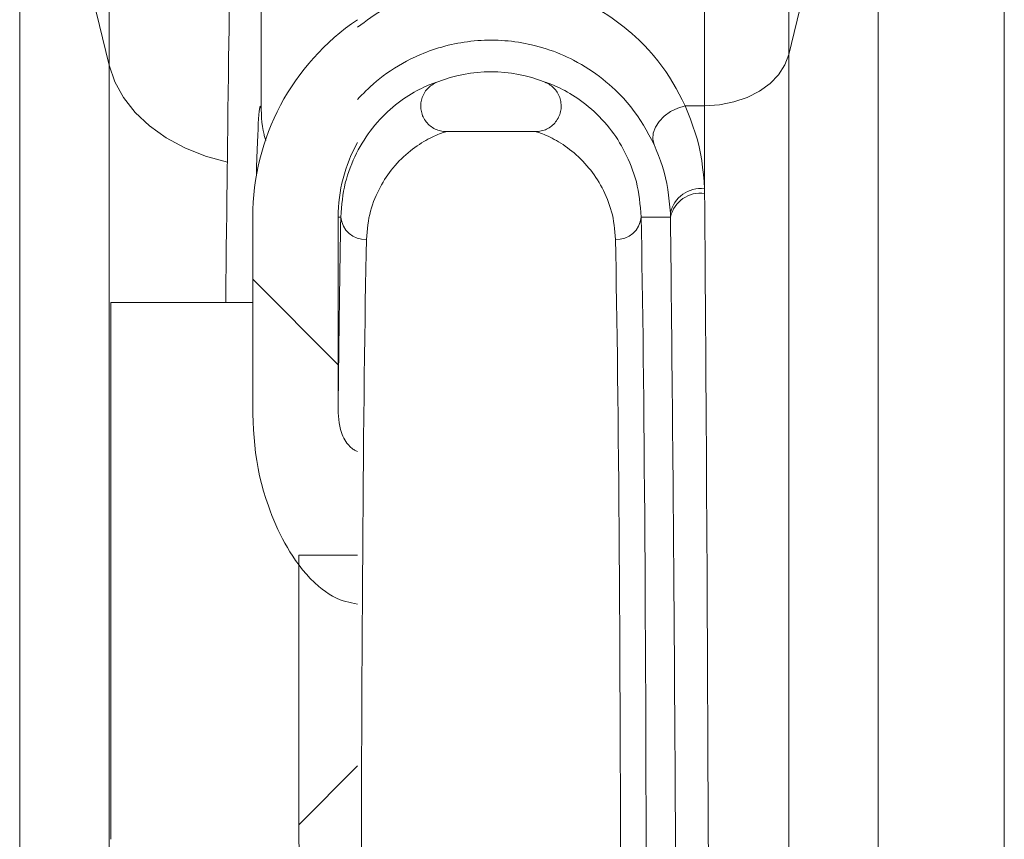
# Model space of a CAD drawing. Extents: x 193 to 943, y 26 to 526.
# Tile 162 of 207: x 372.87 to 375.76, y 116.21 to 118.61. Entities that reach past the tile are written whole.
import ezdxf

# ---------------------------------------------------------------- set-up
doc = ezdxf.new("R2010")
doc.units = 0
doc.layers.get('0').update_dxf_attribs({"lineweight": 25})
doc.layers.add('KG4_HLS_SYA', color=7, linetype='Continuous', lineweight=25)

# ---------------------------------------------------------------- blocks, each defined once
blk = doc.blocks.new('Spline-A069HW527N', base_point=(373.6912, 115.3508))
at = {"color": 0, "lineweight": -2}
for p, q in [((373.6912, 116.2071), (373.6929, 116.1773)), ((373.6929, 116.1773), (373.6945, 116.1474)), ((373.6945, 116.1474), (373.6961, 116.1175)), ((373.6961, 116.1175), (373.6977, 116.0877)), ((373.6977, 116.0877), (373.6991, 116.0578)), ((373.6991, 116.0578), (373.7004, 116.0279)), ((373.7004, 116.0279), (373.7024, 115.9715)), ((373.7024, 115.9715), (373.704, 115.9152)), ((373.704, 115.9152), (373.705, 115.8588)), ((373.705, 115.8588), (373.7054, 115.8024)), ((373.7054, 115.8024), (373.7052, 115.746)), ((373.7052, 115.746), (373.7045, 115.6897)), ((373.7045, 115.6897), (373.7032, 115.6332)), ((373.7032, 115.6332), (373.7014, 115.5767)), ((373.7014, 115.5767), (373.6992, 115.5202)), ((373.6992, 115.5202), (373.6967, 115.4637)), ((373.6967, 115.4637), (373.694, 115.4072)), ((373.694, 115.4072), (373.6912, 115.3508))]:
    blk.add_line(p, q, dxfattribs=at)
blk = doc.blocks.new('Kreis-A069HW7G7N', base_point=(374.0954, 118.4235))
at = {"color": 0, "lineweight": -2}
blk.add_ellipse((374.2537, 118.029), major_axis=(0.1583, 0.3946), ratio=1, start_param=0, end_param=0.763143, dxfattribs=at)
blk = doc.blocks.new('Kreis-A069HW7I7N', base_point=(373.8064, 118.029))
at = {"color": 0, "lineweight": -2}
blk.add_ellipse((374.2537, 118.029), major_axis=(-0.3905, 0.2181), ratio=1, start_param=0, end_param=0.509378, dxfattribs=at)
blk = doc.blocks.new('Spline-A069HW867N', base_point=(373.8064, 117.3422))
at = {"color": 0, "lineweight": -2}
for p, q in [((373.8064, 117.4554), (373.8073, 117.4456)), ((373.8073, 117.4456), (373.8083, 117.4358)), ((373.8083, 117.4358), (373.8096, 117.4261)), ((373.8096, 117.4261), (373.8112, 117.4165)), ((373.8112, 117.4165), (373.8134, 117.4071)), ((373.8134, 117.4071), (373.8163, 117.3978)), ((373.8163, 117.3978), (373.8183, 117.3925)), ((373.8183, 117.3925), (373.8206, 117.3872)), ((373.8206, 117.3872), (373.8231, 117.382)), ((373.8231, 117.382), (373.826, 117.377)), ((373.826, 117.377), (373.829, 117.3721)), ((373.829, 117.3721), (373.8323, 117.3673)), ((373.8323, 117.3673), (373.8349, 117.3639)), ((373.8349, 117.3639), (373.8376, 117.3607)), ((373.8376, 117.3607), (373.8404, 117.3576)), ((373.8404, 117.3576), (373.8434, 117.3547)), ((373.8434, 117.3547), (373.8465, 117.352)), ((373.8465, 117.352), (373.8499, 117.3495)), ((373.8499, 117.3495), (373.852, 117.3482)), ((373.852, 117.3482), (373.8541, 117.3469)), ((373.8541, 117.3469), (373.8564, 117.3457)), ((373.8564, 117.3457), (373.8586, 117.3445)), ((373.8586, 117.3445), (373.8609, 117.3433)), ((373.8609, 117.3433), (373.8632, 117.3422))]:
    blk.add_line(p, q, dxfattribs=at)
blk = doc.blocks.new('Spline-A069HW9A7N', base_point=(373.4823, 118.1892))
at = {"color": 0, "lineweight": -2}
for p, q in [((373.4896, 118.754), (373.489, 118.7108)), ((373.489, 118.7108), (373.4884, 118.6676)), ((373.4884, 118.6676), (373.4878, 118.6243)), ((373.4878, 118.6243), (373.4872, 118.5807)), ((373.4872, 118.5807), (373.4867, 118.5368)), ((373.4867, 118.5368), (373.4861, 118.4926)), ((373.4861, 118.4926), (373.4854, 118.4429)), ((373.4854, 118.4429), (373.4848, 118.3927)), ((373.4848, 118.3927), (373.4842, 118.3422)), ((373.4842, 118.3422), (373.4835, 118.2913)), ((373.4835, 118.2913), (373.4829, 118.2403)), ((373.4829, 118.2403), (373.4823, 118.1892))]:
    blk.add_line(p, q, dxfattribs=at)
blk = doc.blocks.new('Spline-A069HW9C7N', base_point=(373.4777, 117.779))
at = {"color": 0, "lineweight": -2}
for p, q in [((373.4821, 118.1799), (373.4823, 118.1892)), ((373.4818, 118.1519), (373.4819, 118.1612)), ((373.4819, 118.1612), (373.482, 118.1706)), ((373.482, 118.1706), (373.4821, 118.1799)), ((373.481, 118.0853), (373.4816, 118.1332)), ((373.4816, 118.1332), (373.4817, 118.1425)), ((373.4817, 118.1425), (373.4818, 118.1519)), ((373.4804, 118.037), (373.481, 118.0853)), ((373.4799, 117.9881), (373.4804, 118.037)), ((373.4793, 117.9387), (373.4799, 117.9881)), ((373.4788, 117.8884), (373.4793, 117.9387)), ((373.4783, 117.8373), (373.4788, 117.8884)), ((373.478, 117.8082), (373.4781, 117.8179)), ((373.4781, 117.8179), (373.4782, 117.8276)), ((373.4782, 117.8276), (373.4783, 117.8373)), ((373.4777, 117.779), (373.4778, 117.7887)), ((373.4778, 117.7887), (373.4779, 117.7985)), ((373.4779, 117.7985), (373.478, 117.8082))]:
    blk.add_line(p, q, dxfattribs=at)
blk = doc.blocks.new('Ellipse-A069HW9G7N', base_point=(373.5672, 118.1493))
at = {"color": 0, "lineweight": -2, "extrusion": (0, 0, -1)}
blk.add_ellipse((373.5787, 115.779), major_axis=(0, 2.575), ratio=0.011429, start_param=5.884522, end_param=5.907707, dxfattribs=at)
blk = doc.blocks.new('Spline-A069HW9M7N', base_point=(373.5564, 116.8958))
at = {"color": 0, "lineweight": -2}
for p, q in [((373.5564, 117.4521), (373.5575, 117.4293)), ((373.5575, 117.4293), (373.5588, 117.4064)), ((373.5588, 117.4064), (373.5604, 117.3837)), ((373.5604, 117.3837), (373.5624, 117.3609)), ((373.5624, 117.3609), (373.5649, 117.3383)), ((373.5649, 117.3383), (373.5681, 117.3157)), ((373.5681, 117.3157), (373.572, 117.2932)), ((373.572, 117.2932), (373.5767, 117.2709)), ((373.5767, 117.2709), (373.5821, 117.2486)), ((373.5821, 117.2486), (373.5882, 117.2266)), ((373.5882, 117.2266), (373.595, 117.2047)), ((373.595, 117.2047), (373.6023, 117.1831)), ((373.6023, 117.1831), (373.6074, 117.169)), ((373.6074, 117.169), (373.6127, 117.1551)), ((373.6127, 117.1551), (373.6183, 117.1413)), ((373.6183, 117.1413), (373.6242, 117.1276)), ((373.6242, 117.1276), (373.6303, 117.114)), ((373.6303, 117.114), (373.6367, 117.1005)), ((373.6367, 117.1005), (373.6435, 117.0872)), ((373.6435, 117.0872), (373.6505, 117.0741)), ((373.6505, 117.0741), (373.6579, 117.0612)), ((373.6579, 117.0612), (373.6656, 117.0484)), ((373.6656, 117.0484), (373.6737, 117.0359)), ((373.6737, 117.0359), (373.6821, 117.0235)), ((373.6821, 117.0235), (373.6921, 117.0098)), ((373.6921, 117.0098), (373.7025, 116.9965)), ((373.7025, 116.9965), (373.7135, 116.9835)), ((373.7135, 116.9835), (373.7251, 116.971)), ((373.7251, 116.971), (373.7372, 116.9591)), ((373.7372, 116.9591), (373.7499, 116.9477)), ((373.7499, 116.9477), (373.7595, 116.9397)), ((373.7595, 116.9397), (373.7695, 116.9323)), ((373.7695, 116.9323), (373.7798, 116.9253)), ((373.7798, 116.9253), (373.7904, 116.9189)), ((373.7904, 116.9189), (373.8013, 116.9133)), ((373.8013, 116.9133), (373.8126, 116.9086)), ((373.8126, 116.9086), (373.8208, 116.9057)), ((373.8208, 116.9057), (373.8291, 116.9033)), ((373.8291, 116.9033), (373.8375, 116.9011)), ((373.8375, 116.9011), (373.846, 116.8992)), ((373.846, 116.8992), (373.8546, 116.8975)), ((373.8546, 116.8975), (373.8632, 116.8958))]:
    blk.add_line(p, q, dxfattribs=at)
blk = doc.blocks.new('Kreis-A069HW9O7N', base_point=(373.5564, 118.029))
at = {"color": 0, "lineweight": -2}
blk.add_ellipse((374.2537, 118.029), major_axis=(-0.3905, 0.5777), ratio=1, start_param=0, end_param=0.976366, dxfattribs=at)
blk = doc.blocks.new('Spline-A069HWA47N', base_point=(374.0483, 118.2789))
at = {"color": 0, "lineweight": -2}
for p, q in [((374.0879, 118.4196), (374.0842, 118.4175)), ((374.0916, 118.4216), (374.0879, 118.4196)), ((374.0954, 118.4235), (374.0916, 118.4216)), ((374.058, 118.3908), (374.056, 118.387)), ((374.0602, 118.3944), (374.058, 118.3908)), ((374.0625, 118.398), (374.0602, 118.3944)), ((374.0651, 118.4013), (374.0625, 118.398)), ((374.0678, 118.4045), (374.0651, 118.4013)), ((374.0708, 118.4075), (374.0678, 118.4045)), ((374.0739, 118.4103), (374.0708, 118.4075)), ((374.0772, 118.4129), (374.0739, 118.4103)), ((374.0807, 118.4153), (374.0772, 118.4129)), ((374.0842, 118.4175), (374.0807, 118.4153)), ((374.0488, 118.3629), (374.0484, 118.3587)), ((374.0495, 118.3671), (374.0488, 118.3629)), ((374.0503, 118.3712), (374.0495, 118.3671)), ((374.0514, 118.3753), (374.0503, 118.3712)), ((374.0527, 118.3793), (374.0514, 118.3753)), ((374.0543, 118.3832), (374.0527, 118.3793)), ((374.056, 118.387), (374.0543, 118.3832)), ((374.0484, 118.3587), (374.0483, 118.3545)), ((374.0483, 118.3545), (374.0484, 118.3503)), ((374.0484, 118.3503), (374.0487, 118.3461)), ((374.0487, 118.3461), (374.0493, 118.3419)), ((374.0493, 118.3419), (374.05, 118.3378)), ((374.05, 118.3378), (374.0511, 118.3337)), ((374.0511, 118.3337), (374.0523, 118.3297)), ((374.0523, 118.3297), (374.0538, 118.3257)), ((374.0538, 118.3257), (374.0555, 118.3219)), ((374.0555, 118.3219), (374.0574, 118.3181)), ((374.0574, 118.3181), (374.0595, 118.3145)), ((374.0595, 118.3145), (374.0618, 118.3109)), ((374.0618, 118.3109), (374.0643, 118.3076)), ((374.0643, 118.3076), (374.067, 118.3043)), ((374.067, 118.3043), (374.0699, 118.3012)), ((374.0699, 118.3012), (374.073, 118.2983)), ((374.073, 118.2983), (374.0762, 118.2956)), ((374.0762, 118.2956), (374.0795, 118.293)), ((374.0795, 118.293), (374.083, 118.2907)), ((374.083, 118.2907), (374.0866, 118.2885)), ((374.0866, 118.2885), (374.0904, 118.2866)), ((374.0904, 118.2866), (374.0942, 118.2848)), ((374.0942, 118.2848), (374.0981, 118.2833)), ((374.0981, 118.2833), (374.1022, 118.282)), ((374.1022, 118.282), (374.1062, 118.2809)), ((374.1062, 118.2809), (374.1104, 118.28)), ((374.1104, 118.28), (374.1145, 118.2794)), ((374.1145, 118.2794), (374.1187, 118.2791)), ((374.1187, 118.2791), (374.1195, 118.279)), ((374.1195, 118.279), (374.1203, 118.279)), ((374.1203, 118.279), (374.121, 118.279)), ((374.121, 118.279), (374.1218, 118.279)), ((374.1218, 118.279), (374.1226, 118.2789)), ((374.1226, 118.2789), (374.1233, 118.2789))]:
    blk.add_line(p, q, dxfattribs=at)
blk = doc.blocks.new('Spline-A069HWA67N', base_point=(374.3841, 118.2789))
at = {"color": 0, "lineweight": -2}
for p, q in [((374.4127, 118.4232), (374.412, 118.4235)), ((374.4134, 118.4229), (374.4127, 118.4232)), ((374.4141, 118.4226), (374.4134, 118.4229)), ((374.4148, 118.4223), (374.4141, 118.4226)), ((374.4155, 118.422), (374.4148, 118.4223)), ((374.4162, 118.4217), (374.4155, 118.422)), ((374.42, 118.4198), (374.4162, 118.4217)), ((374.4236, 118.4177), (374.42, 118.4198)), ((374.4271, 118.4154), (374.4236, 118.4177)), ((374.4305, 118.4128), (374.4271, 118.4154)), ((374.4338, 118.4101), (374.4305, 118.4128)), ((374.4369, 118.4072), (374.4338, 118.4101)), ((374.4398, 118.4042), (374.4369, 118.4072)), ((374.4425, 118.401), (374.4398, 118.4042)), ((374.4451, 118.3976), (374.4425, 118.401)), ((374.4474, 118.3941), (374.4451, 118.3976)), ((374.4496, 118.3905), (374.4474, 118.3941)), ((374.4515, 118.3868), (374.4496, 118.3905)), ((374.4533, 118.383), (374.4515, 118.3868)), ((374.4548, 118.379), (374.4533, 118.383)), ((374.4561, 118.375), (374.4548, 118.379)), ((374.4572, 118.3709), (374.4561, 118.375)), ((374.458, 118.3668), (374.4572, 118.3709)), ((374.4586, 118.3626), (374.458, 118.3668)), ((374.459, 118.3585), (374.4586, 118.3626)), ((374.455, 118.3294), (374.4563, 118.3334)), ((374.4563, 118.3334), (374.4573, 118.3375)), ((374.4573, 118.3375), (374.4581, 118.3417)), ((374.4581, 118.3417), (374.4587, 118.3458)), ((374.4587, 118.3458), (374.459, 118.35)), ((374.4591, 118.3542), (374.459, 118.3585)), ((374.459, 118.35), (374.4591, 118.3542)), ((374.4373, 118.3011), (374.4402, 118.3041)), ((374.4402, 118.3041), (374.4429, 118.3073)), ((374.4429, 118.3073), (374.4454, 118.3107)), ((374.4454, 118.3107), (374.4478, 118.3142)), ((374.4478, 118.3142), (374.4499, 118.3179)), ((374.4499, 118.3179), (374.4518, 118.3216)), ((374.4518, 118.3216), (374.4535, 118.3255)), ((374.4535, 118.3255), (374.455, 118.3294)), ((374.3841, 118.2789), (374.3883, 118.2793)), ((374.3883, 118.2793), (374.3925, 118.2798)), ((374.3925, 118.2798), (374.3967, 118.2804)), ((374.3967, 118.2804), (374.4008, 118.2811)), ((374.4008, 118.2811), (374.4049, 118.282)), ((374.4049, 118.282), (374.4089, 118.2832)), ((374.4089, 118.2832), (374.4129, 118.2846)), ((374.4129, 118.2846), (374.4167, 118.2863)), ((374.4167, 118.2863), (374.4205, 118.2882)), ((374.4205, 118.2882), (374.4241, 118.2904)), ((374.4241, 118.2904), (374.4276, 118.2928)), ((374.4276, 118.2928), (374.431, 118.2954)), ((374.431, 118.2954), (374.4342, 118.2981)), ((374.4342, 118.2981), (374.4373, 118.3011))]:
    blk.add_line(p, q, dxfattribs=at)
blk = doc.blocks.new('Spline-A069HWAE7N', base_point=(373.5814, 118.2531))
at = {"color": 0, "lineweight": -2}
for p, q in [((373.5819, 118.3309), (373.5814, 118.3433)), ((373.5825, 118.3186), (373.5819, 118.3309)), ((373.5834, 118.3063), (373.5825, 118.3186)), ((373.5848, 118.2941), (373.5834, 118.3063)), ((373.5868, 118.2821), (373.5848, 118.2941)), ((373.5897, 118.2702), (373.5868, 118.2821)), ((373.5905, 118.2673), (373.5897, 118.2702)), ((373.5914, 118.2645), (373.5905, 118.2673)), ((373.5923, 118.2616), (373.5914, 118.2645)), ((373.5932, 118.2588), (373.5923, 118.2616)), ((373.5942, 118.2559), (373.5932, 118.2588)), ((373.5951, 118.2531), (373.5942, 118.2559))]:
    blk.add_line(p, q, dxfattribs=at)
blk = doc.blocks.new('Ellipse-A069HXRO7N', base_point=(374.693, 113.5268))
at = {"color": 0, "lineweight": -2, "extrusion": (0, 0, -1)}
blk.add_ellipse((374.6787, 115.779), major_axis=(0, 2.575), ratio=0.011429, start_param=0.507862, end_param=2.633731, dxfattribs=at)
blk = doc.blocks.new('Spline-A069HXRQ7N', base_point=(374.7791, 115.3379))
at = {"color": 0, "lineweight": -2}
for p, q in [((374.7791, 118.029), (374.7795, 117.9908)), ((374.7795, 117.9908), (374.7799, 117.9527)), ((374.7799, 117.9527), (374.7803, 117.9144)), ((374.7803, 117.9144), (374.7807, 117.8759)), ((374.7807, 117.8759), (374.7811, 117.8373)), ((374.7811, 117.8373), (374.7815, 117.7984)), ((374.7815, 117.7984), (374.7819, 117.7592)), ((374.7819, 117.7592), (374.7823, 117.7197)), ((374.7823, 117.7197), (374.7827, 117.6799)), ((374.7827, 117.6799), (374.7831, 117.6399)), ((374.7831, 117.6399), (374.7834, 117.5996)), ((374.7834, 117.5996), (374.7838, 117.5591)), ((374.7838, 117.5591), (374.7842, 117.5181)), ((374.7842, 117.5181), (374.7846, 117.4768)), ((374.7846, 117.4768), (374.7849, 117.4354)), ((374.7849, 117.4354), (374.7853, 117.3937)), ((374.7853, 117.3937), (374.7857, 117.3518)), ((374.7857, 117.3518), (374.786, 117.3097)), ((374.786, 117.3097), (374.7864, 117.2673)), ((374.7864, 117.2673), (374.7867, 117.2247)), ((374.7867, 117.2247), (374.7871, 117.1819)), ((374.7871, 117.1819), (374.7874, 117.1389)), ((374.7874, 117.1389), (374.7878, 117.0957)), ((374.7878, 117.0957), (374.7881, 117.0523)), ((374.7881, 117.0523), (374.7884, 117.0101)), ((374.7884, 117.0101), (374.7887, 116.9678)), ((374.7887, 116.9678), (374.7891, 116.9253)), ((374.7891, 116.9253), (374.7894, 116.8826)), ((374.7894, 116.8826), (374.7897, 116.8397)), ((374.7897, 116.8397), (374.79, 116.7966)), ((374.79, 116.7966), (374.7903, 116.7534)), ((374.7903, 116.7534), (374.7906, 116.7099)), ((374.7906, 116.7099), (374.7909, 116.6663)), ((374.7909, 116.6663), (374.7912, 116.6225)), ((374.7912, 116.6225), (374.7915, 116.5785)), ((374.7915, 116.5785), (374.7917, 116.5344)), ((374.7917, 116.5344), (374.792, 116.4898)), ((374.792, 116.4898), (374.7923, 116.445)), ((374.7923, 116.445), (374.7926, 116.4)), ((374.7926, 116.4), (374.7929, 116.3549)), ((374.7929, 116.3549), (374.7931, 116.3096)), ((374.7931, 116.3096), (374.7934, 116.2642)), ((374.7934, 116.2642), (374.7937, 116.2186)), ((374.7937, 116.2186), (374.7939, 116.1728)), ((374.7939, 116.1728), (374.7942, 116.1269)), ((374.7942, 116.1269), (374.7944, 116.0808)), ((374.7944, 116.0808), (374.7947, 116.0346)), ((374.7947, 116.0346), (374.7949, 115.9882)), ((374.7949, 115.9882), (374.7952, 115.9351)), ((374.7952, 115.9351), (374.7955, 115.8818)), ((374.7955, 115.8818), (374.7957, 115.8283)), ((374.7957, 115.8283), (374.796, 115.7746)), ((374.796, 115.7746), (374.7963, 115.7206)), ((374.7963, 115.7206), (374.7965, 115.6665)), ((374.7965, 115.6665), (374.7967, 115.6121)), ((374.7967, 115.6121), (374.797, 115.5575)), ((374.797, 115.5575), (374.7972, 115.5027)), ((374.7972, 115.5027), (374.7975, 115.4478)), ((374.7975, 115.4478), (374.7977, 115.3929)), ((374.7977, 115.3929), (374.7979, 115.3379))]:
    blk.add_line(p, q, dxfattribs=at)
blk = doc.blocks.new('Polylinie-A069HXRW7N', base_point=(374.8788, 118.3549))
at = {"color": 0, "lineweight": -2}
for p, q in [((375.1137, 118.4743), (375.125, 118.5049)), ((375.0953, 118.4456), (375.1137, 118.4743)), ((375.0395, 118.3973), (375.0703, 118.4197)), ((375.0703, 118.4197), (375.0953, 118.4456)), ((375.0038, 118.3792), (375.0395, 118.3973)), ((374.9222, 118.3576), (374.9643, 118.3658)), ((374.9643, 118.3658), (375.0038, 118.3792)), ((374.8788, 118.3549), (374.9222, 118.3576))]:
    blk.add_line(p, q, dxfattribs=at)
blk = doc.blocks.new('Spline-A069HXRY7N', base_point=(374.879, 115.3707))
at = {"color": 0, "lineweight": -2}
for p, q in [((374.8793, 118.0592), (374.879, 118.0981)), ((374.8796, 118.0202), (374.8793, 118.0592)), ((374.8799, 117.9811), (374.8796, 118.0202)), ((374.8802, 117.9418), (374.8799, 117.9811)), ((374.8804, 117.9023), (374.8802, 117.9418)), ((374.8807, 117.8625), (374.8804, 117.9023)), ((374.881, 117.8225), (374.8807, 117.8625)), ((374.8813, 117.7822), (374.881, 117.8225)), ((374.8816, 117.7417), (374.8813, 117.7822)), ((374.8818, 117.7008), (374.8816, 117.7417)), ((374.8821, 117.6597), (374.8818, 117.7008)), ((374.8824, 117.6184), (374.8821, 117.6597)), ((374.8827, 117.577), (374.8824, 117.6184)), ((374.8829, 117.5355), (374.8827, 117.577)), ((374.8832, 117.4937), (374.8829, 117.5355)), ((374.8834, 117.4517), (374.8832, 117.4937)), ((374.8837, 117.4095), (374.8834, 117.4517)), ((374.884, 117.3671), (374.8837, 117.4095)), ((374.8842, 117.3245), (374.884, 117.3671)), ((374.8845, 117.2816), (374.8842, 117.3245)), ((374.8847, 117.2386), (374.8845, 117.2816)), ((374.8849, 117.1954), (374.8847, 117.2386)), ((374.8852, 117.1519), (374.8849, 117.1954)), ((374.8854, 117.1082), (374.8852, 117.1519)), ((374.8857, 117.0652), (374.8854, 117.1082)), ((374.8859, 117.022), (374.8857, 117.0652)), ((374.8861, 116.9785), (374.8859, 117.022)), ((374.8863, 116.9349), (374.8861, 116.9785)), ((374.8866, 116.8911), (374.8863, 116.9349)), ((374.8868, 116.8471), (374.8866, 116.8911)), ((374.887, 116.803), (374.8868, 116.8471)), ((374.8872, 116.7587), (374.887, 116.803)), ((374.8874, 116.7142), (374.8872, 116.7587)), ((374.8876, 116.6695), (374.8874, 116.7142)), ((374.8878, 116.6247), (374.8876, 116.6695)), ((374.8881, 116.5797), (374.8878, 116.6247)), ((374.8883, 116.5347), (374.8881, 116.5797)), ((374.8885, 116.4896), (374.8883, 116.5347)), ((374.8887, 116.4443), (374.8885, 116.4896)), ((374.8888, 116.3988), (374.8887, 116.4443)), ((374.889, 116.3532), (374.8888, 116.3988)), ((374.8892, 116.3074), (374.889, 116.3532)), ((374.8894, 116.2615), (374.8892, 116.3074)), ((374.8896, 116.2154), (374.8894, 116.2615)), ((374.8898, 116.1692), (374.8896, 116.2154)), ((374.89, 116.1229), (374.8898, 116.1692)), ((374.8901, 116.0764), (374.89, 116.1229)), ((374.8903, 116.0298), (374.8901, 116.0764)), ((374.8905, 115.9758), (374.8903, 116.0298)), ((374.8907, 115.9216), (374.8905, 115.9758)), ((374.8909, 115.8673), (374.8907, 115.9216)), ((374.8911, 115.8127), (374.8909, 115.8673)), ((374.8913, 115.758), (374.8911, 115.8127)), ((374.8914, 115.703), (374.8913, 115.758)), ((374.8916, 115.6479), (374.8914, 115.703)), ((374.8918, 115.5927), (374.8916, 115.6479)), ((374.8919, 115.5373), (374.8918, 115.5927)), ((374.8921, 115.4818), (374.8919, 115.5373)), ((374.8923, 115.4263), (374.8921, 115.4818)), ((374.8924, 115.3707), (374.8923, 115.4263))]:
    blk.add_line(p, q, dxfattribs=at)
blk = doc.blocks.new('Kreis-A069HXS27N', base_point=(374.7791, 118.029))
at = {"color": 0, "lineweight": -2}
blk.add_ellipse((374.8667, 118.0091), major_axis=(0.0123, 0.089), ratio=1, start_param=0, end_param=1.484847, dxfattribs=at)
blk = doc.blocks.new('Kreis-A069HXTQ7N', base_point=(374.7788, 118.0403))
at = {"color": 0, "lineweight": -2}
blk.add_ellipse((374.8674, 118.022), major_axis=(0.0114, 0.0897), ratio=1, start_param=0, end_param=1.494053, dxfattribs=at)
blk = doc.blocks.new('Spline-A069HXTS7N', base_point=(374.731, 118.0403))
at = {"color": 0, "lineweight": -2}
for p, q in [((374.731, 118.2416), (374.7374, 118.2255)), ((374.7374, 118.2255), (374.7437, 118.2094)), ((374.7437, 118.2094), (374.7497, 118.1933)), ((374.7497, 118.1933), (374.7553, 118.177)), ((374.7553, 118.177), (374.7603, 118.1607)), ((374.7603, 118.1607), (374.7647, 118.1441)), ((374.7647, 118.1441), (374.7684, 118.1271)), ((374.7684, 118.1271), (374.7713, 118.11)), ((374.7713, 118.11), (374.7737, 118.0927)), ((374.7737, 118.0927), (374.7756, 118.0752)), ((374.7756, 118.0752), (374.7773, 118.0578)), ((374.7773, 118.0578), (374.7788, 118.0403))]:
    blk.add_line(p, q, dxfattribs=at)
blk = doc.blocks.new('Spline-A069HXTU7N', base_point=(374.8223, 118.1118))
at = {"color": 0, "lineweight": -2}
for p, q in [((374.83, 118.3351), (374.8223, 118.3549)), ((374.8376, 118.3153), (374.83, 118.3351)), ((374.8448, 118.2954), (374.8376, 118.3153)), ((374.8516, 118.2754), (374.8448, 118.2954)), ((374.8576, 118.2552), (374.8516, 118.2754)), ((374.8628, 118.2349), (374.8576, 118.2552)), ((374.867, 118.2147), (374.8628, 118.2349)), ((374.8703, 118.1944), (374.867, 118.2147)), ((374.873, 118.1738), (374.8703, 118.1944)), ((374.8752, 118.1532), (374.873, 118.1738)), ((374.8771, 118.1325), (374.8752, 118.1532)), ((374.8788, 118.1118), (374.8771, 118.1325))]:
    blk.add_line(p, q, dxfattribs=at)
blk = doc.blocks.new('Polylinie-A069HXTW7N', base_point=(374.7271, 118.2416))
at = {"color": 0, "lineweight": -2}
for p, q in [((374.761, 118.3246), (374.7795, 118.3378)), ((374.7795, 118.3378), (374.8003, 118.3481)), ((374.8003, 118.3481), (374.8223, 118.3549)), ((374.7347, 118.292), (374.7458, 118.309)), ((374.7458, 118.309), (374.761, 118.3246)), ((374.7271, 118.2573), (374.7284, 118.2744)), ((374.7284, 118.2744), (374.7347, 118.292)), ((374.731, 118.2416), (374.7271, 118.2573))]:
    blk.add_line(p, q, dxfattribs=at)
blk = doc.blocks.new('Spline-A069HXTY7N', base_point=(373.8144, 118.029))
at = {"color": 0, "lineweight": -2}
for p, q in [((374.0756, 118.4169), (374.0805, 118.4188)), ((374.0805, 118.4188), (374.0837, 118.4199)), ((374.0837, 118.4199), (374.0865, 118.4209)), ((374.0865, 118.4209), (374.089, 118.4217)), ((374.089, 118.4217), (374.0913, 118.4224)), ((374.0913, 118.4224), (374.0934, 118.423)), ((374.0934, 118.423), (374.0954, 118.4235)), ((374.0133, 118.3849), (374.021, 118.3897)), ((374.021, 118.3897), (374.0286, 118.3941)), ((374.0286, 118.3941), (374.036, 118.3983)), ((374.036, 118.3983), (374.0434, 118.4021)), ((374.0434, 118.4021), (374.0506, 118.4057)), ((374.0506, 118.4057), (374.0575, 118.409)), ((374.0575, 118.409), (374.0641, 118.412)), ((374.0641, 118.412), (374.0701, 118.4146)), ((374.0701, 118.4146), (374.0756, 118.4169)), ((373.9743, 118.3571), (373.9821, 118.3632)), ((373.9821, 118.3632), (373.9899, 118.369)), ((373.9899, 118.369), (373.9977, 118.3746)), ((373.9977, 118.3746), (374.0055, 118.3799)), ((374.0055, 118.3799), (374.0133, 118.3849)), ((373.9434, 118.3296), (373.951, 118.3369)), ((373.951, 118.3369), (373.9587, 118.3439)), ((373.9587, 118.3439), (373.9665, 118.3506)), ((373.9665, 118.3506), (373.9743, 118.3571)), ((373.914, 118.2978), (373.9212, 118.3062)), ((373.9212, 118.3062), (373.9285, 118.3143)), ((373.9285, 118.3143), (373.9359, 118.3221)), ((373.9359, 118.3221), (373.9434, 118.3296)), ((373.8943, 118.2722), (373.9005, 118.2808)), ((373.9005, 118.2808), (373.9069, 118.2891)), ((373.9069, 118.2891), (373.914, 118.2978)), ((373.8764, 118.245), (373.8822, 118.2543)), ((373.8822, 118.2543), (373.8881, 118.2634)), ((373.8881, 118.2634), (373.8943, 118.2722)), ((373.8603, 118.2157), (373.8655, 118.2257)), ((373.8655, 118.2257), (373.8708, 118.2355)), ((373.8708, 118.2355), (373.8764, 118.245)), ((373.8461, 118.1844), (373.8506, 118.195)), ((373.8506, 118.195), (373.8554, 118.2055)), ((373.8554, 118.2055), (373.8603, 118.2157)), ((373.8341, 118.1515), (373.8378, 118.1626)), ((373.8378, 118.1626), (373.8418, 118.1734)), ((373.8418, 118.1734), (373.8461, 118.1844)), ((373.8275, 118.1286), (373.8307, 118.1401)), ((373.8307, 118.1401), (373.8341, 118.1515)), ((373.8204, 118.0924), (373.8224, 118.1047)), ((373.8224, 118.1047), (373.8248, 118.1167)), ((373.8248, 118.1167), (373.8275, 118.1286)), ((373.8175, 118.0674), (373.8188, 118.08)), ((373.8188, 118.08), (373.8204, 118.0924)), ((373.8153, 118.0418), (373.8163, 118.0547)), ((373.8163, 118.0547), (373.8175, 118.0674)), ((373.8144, 118.029), (373.8153, 118.0418))]:
    blk.add_line(p, q, dxfattribs=at)
blk = doc.blocks.new('Spline-A069HXU07N', base_point=(374.412, 118.029))
at = {"color": 0, "lineweight": -2}
for p, q in [((374.412, 118.4235), (374.4141, 118.423)), ((374.4141, 118.423), (374.4162, 118.4224)), ((374.4162, 118.4224), (374.4184, 118.4217)), ((374.4184, 118.4217), (374.4209, 118.4209)), ((374.4209, 118.4209), (374.4238, 118.4199)), ((374.4238, 118.4199), (374.4269, 118.4188)), ((374.4269, 118.4188), (374.4316, 118.417)), ((374.4316, 118.417), (374.4369, 118.4148)), ((374.4369, 118.4148), (374.4428, 118.4122)), ((374.4428, 118.4122), (374.4491, 118.4093)), ((374.4491, 118.4093), (374.4558, 118.4062)), ((374.4558, 118.4062), (374.4628, 118.4027)), ((374.4628, 118.4027), (374.47, 118.3989)), ((374.47, 118.3989), (374.4773, 118.3949)), ((374.4773, 118.3949), (374.4848, 118.3906)), ((374.4848, 118.3906), (374.4924, 118.386)), ((374.4924, 118.386), (374.5001, 118.3811)), ((374.5001, 118.3811), (374.5078, 118.3759)), ((374.5078, 118.3759), (374.5157, 118.3703)), ((374.5157, 118.3703), (374.5237, 118.3645)), ((374.5237, 118.3645), (374.5317, 118.3583)), ((374.5317, 118.3583), (374.5396, 118.3518)), ((374.5396, 118.3518), (374.5475, 118.345)), ((374.5475, 118.345), (374.5553, 118.3379)), ((374.5553, 118.3379), (374.5631, 118.3305)), ((374.5631, 118.3305), (374.5708, 118.3228)), ((374.5708, 118.3228), (374.5784, 118.3148)), ((374.5784, 118.3148), (374.5859, 118.3065)), ((374.5859, 118.3065), (374.5933, 118.298)), ((374.5933, 118.298), (374.6005, 118.2891)), ((374.6005, 118.2891), (374.6067, 118.281)), ((374.6067, 118.281), (374.6128, 118.2728)), ((374.6128, 118.2728), (374.6187, 118.2643)), ((374.6187, 118.2643), (374.6245, 118.2555)), ((374.6245, 118.2555), (374.6301, 118.2466)), ((374.6301, 118.2466), (374.6355, 118.2374)), ((374.6355, 118.2374), (374.6408, 118.2279)), ((374.6408, 118.2279), (374.6458, 118.2183)), ((374.6458, 118.2183), (374.6507, 118.2084)), ((374.6507, 118.2084), (374.6554, 118.1983)), ((374.6554, 118.1983), (374.6598, 118.1879)), ((374.6598, 118.1879), (374.6641, 118.1774)), ((374.6641, 118.1774), (374.6683, 118.1663)), ((374.6683, 118.1663), (374.6722, 118.155)), ((374.6722, 118.155), (374.6758, 118.1435)), ((374.6758, 118.1435), (374.6791, 118.1316)), ((374.6791, 118.1316), (374.682, 118.1196)), ((374.682, 118.1196), (374.6846, 118.1072)), ((374.6846, 118.1072), (374.6866, 118.0946)), ((374.6866, 118.0946), (374.6884, 118.0818)), ((374.6884, 118.0818), (374.6898, 118.0687)), ((374.6898, 118.0687), (374.691, 118.0555)), ((374.691, 118.0555), (374.692, 118.0423)), ((374.692, 118.0423), (374.693, 118.029))]:
    blk.add_line(p, q, dxfattribs=at)
blk = doc.blocks.new('Spline-A069HXU27N', base_point=(373.8632, 118.2416))
at = {"color": 0, "lineweight": -2}
for p, q in [((374.1284, 118.5317), (374.1379, 118.5339)), ((374.1379, 118.5339), (374.1472, 118.5359)), ((374.1472, 118.5359), (374.1565, 118.5378)), ((374.1565, 118.5378), (374.1659, 118.5394)), ((374.1659, 118.5394), (374.1754, 118.541)), ((374.1754, 118.541), (374.185, 118.5423)), ((374.185, 118.5423), (374.1946, 118.5435)), ((374.1946, 118.5435), (374.2047, 118.5445)), ((374.2047, 118.5445), (374.2148, 118.5454)), ((374.2148, 118.5454), (374.2249, 118.546)), ((374.2249, 118.546), (374.2351, 118.5465)), ((374.2351, 118.5465), (374.2452, 118.5468)), ((374.2452, 118.5468), (374.2554, 118.5468)), ((374.2554, 118.5468), (374.2652, 118.5467)), ((374.2652, 118.5467), (374.2751, 118.5464)), ((374.2751, 118.5464), (374.2849, 118.5459)), ((374.2849, 118.5459), (374.2946, 118.5452)), ((374.2946, 118.5452), (374.3043, 118.5444)), ((374.3043, 118.5444), (374.314, 118.5434)), ((374.314, 118.5434), (374.324, 118.5421)), ((374.324, 118.5421), (374.3339, 118.5407)), ((374.3339, 118.5407), (374.3437, 118.5391)), ((374.3437, 118.5391), (374.3534, 118.5373)), ((374.3534, 118.5373), (374.363, 118.5353)), ((374.363, 118.5353), (374.3726, 118.5332)), ((374.0404, 118.5016), (374.0485, 118.5051)), ((374.0485, 118.5051), (374.0568, 118.5086)), ((374.0568, 118.5086), (374.0652, 118.5119)), ((374.0652, 118.5119), (374.0737, 118.5151)), ((374.0737, 118.5151), (374.0823, 118.5181)), ((374.0823, 118.5181), (374.0913, 118.5211)), ((374.0913, 118.5211), (374.1004, 118.524)), ((374.1004, 118.524), (374.1096, 118.5267)), ((374.1096, 118.5267), (374.1189, 118.5293)), ((374.1189, 118.5293), (374.1284, 118.5317)), ((374.3726, 118.5332), (374.3836, 118.5305)), ((374.3836, 118.5305), (374.3945, 118.5276)), ((374.3945, 118.5276), (374.4052, 118.5245)), ((374.4052, 118.5245), (374.4157, 118.5213)), ((374.4157, 118.5213), (374.4261, 118.5178)), ((374.4261, 118.5178), (374.4363, 118.5141)), ((374.4363, 118.5141), (374.4466, 118.5102)), ((374.4466, 118.5102), (374.4567, 118.5061)), ((374.4567, 118.5061), (374.4667, 118.5018)), ((373.9827, 118.4716), (373.9946, 118.4785)), ((373.9946, 118.4785), (374.0068, 118.4853)), ((374.0068, 118.4853), (374.0194, 118.4918)), ((374.0194, 118.4918), (374.0324, 118.498)), ((374.0324, 118.498), (374.0404, 118.5016)), ((374.4667, 118.5018), (374.4764, 118.4973)), ((374.4764, 118.4973), (374.486, 118.4927)), ((374.486, 118.4927), (374.4954, 118.488)), ((374.4954, 118.488), (374.507, 118.4818)), ((374.507, 118.4818), (374.5184, 118.4754)), ((373.9387, 118.4421), (373.9491, 118.4497)), ((373.9491, 118.4497), (373.9598, 118.457)), ((373.9598, 118.457), (373.9711, 118.4644)), ((373.9711, 118.4644), (373.9827, 118.4716)), ((374.5184, 118.4754), (374.5295, 118.4687)), ((374.5295, 118.4687), (374.5402, 118.4619)), ((374.5402, 118.4619), (374.5507, 118.455)), ((374.5507, 118.455), (374.5609, 118.4478)), ((374.5609, 118.4478), (374.571, 118.4404)), ((373.9004, 118.4105), (373.9095, 118.4186)), ((373.9095, 118.4186), (373.9189, 118.4266)), ((373.9189, 118.4266), (373.9287, 118.4345)), ((373.9287, 118.4345), (373.9387, 118.4421)), ((374.571, 118.4404), (374.5808, 118.4327)), ((374.5808, 118.4327), (374.5903, 118.425)), ((374.5903, 118.425), (374.5995, 118.4171)), ((373.8753, 118.3857), (373.8814, 118.392)), ((373.8814, 118.392), (373.8876, 118.3982)), ((373.8876, 118.3982), (373.8939, 118.4044)), ((373.8939, 118.4044), (373.9004, 118.4105)), ((374.5995, 118.4171), (374.6085, 118.4091)), ((374.6085, 118.4091), (374.6172, 118.401)), ((374.6172, 118.401), (374.6295, 118.3889)), ((373.8632, 118.3731), (373.8692, 118.3794)), ((373.8692, 118.3794), (373.8753, 118.3857)), ((374.6295, 118.3889), (374.6413, 118.3766)), ((374.6413, 118.3766), (374.6525, 118.364)), ((374.6525, 118.364), (374.6631, 118.3513)), ((374.6631, 118.3513), (374.6732, 118.3383)), ((374.6732, 118.3383), (374.6826, 118.3252)), ((374.6826, 118.3252), (374.6917, 118.3115)), ((374.6917, 118.3115), (374.7002, 118.2977)), ((374.7002, 118.2977), (374.7082, 118.2838)), ((374.7082, 118.2838), (374.716, 118.2698)), ((374.716, 118.2698), (374.7235, 118.2557)), ((374.7235, 118.2557), (374.731, 118.2416))]:
    blk.add_line(p, q, dxfattribs=at)
blk = doc.blocks.new('Spline-A069HXUE7N', base_point=(373.8632, 118.3549))
at = {"color": 0, "lineweight": -2}
for p, q in [((374.1156, 118.7068), (374.1044, 118.7042)), ((374.1269, 118.7093), (374.1156, 118.7068)), ((374.1383, 118.7115), (374.1269, 118.7093)), ((374.1498, 118.7136), (374.1383, 118.7115)), ((374.1613, 118.7154), (374.1498, 118.7136)), ((374.173, 118.717), (374.1613, 118.7154)), ((374.1847, 118.7185), (374.173, 118.717)), ((374.1964, 118.7197), (374.1847, 118.7185)), ((374.2083, 118.7207), (374.1964, 118.7197)), ((374.2201, 118.7214), (374.2083, 118.7207)), ((374.232, 118.722), (374.2201, 118.7214)), ((374.2438, 118.7223), (374.232, 118.722)), ((374.2557, 118.7224), (374.2438, 118.7223)), ((374.2676, 118.7222), (374.2557, 118.7224)), ((374.2795, 118.7218), (374.2676, 118.7222)), ((374.2913, 118.7212), (374.2795, 118.7218)), ((374.3032, 118.7204), (374.2913, 118.7212)), ((374.3149, 118.7193), (374.3032, 118.7204)), ((374.3267, 118.718), (374.3149, 118.7193)), ((374.3383, 118.7165), (374.3267, 118.718)), ((374.3499, 118.7148), (374.3383, 118.7165)), ((374.3615, 118.7129), (374.3499, 118.7148)), ((374.3729, 118.7108), (374.3615, 118.7129)), ((374.3843, 118.7085), (374.3729, 118.7108)), ((374.3955, 118.706), (374.3843, 118.7085)), ((374.0296, 118.6805), (374.0194, 118.6765)), ((374.0399, 118.6844), (374.0296, 118.6805)), ((374.0504, 118.6881), (374.0399, 118.6844)), ((374.0609, 118.6917), (374.0504, 118.6881)), ((374.0716, 118.6951), (374.0609, 118.6917)), ((374.0824, 118.6983), (374.0716, 118.6951)), ((374.0934, 118.7013), (374.0824, 118.6983)), ((374.1044, 118.7042), (374.0934, 118.7013)), ((374.4087, 118.7027), (374.3955, 118.706)), ((374.4217, 118.6992), (374.4087, 118.7027)), ((374.4345, 118.6954), (374.4217, 118.6992)), ((374.4472, 118.6914), (374.4345, 118.6954)), ((374.4597, 118.6872), (374.4472, 118.6914)), ((374.472, 118.6827), (374.4597, 118.6872)), ((374.4842, 118.678), (374.472, 118.6827)), ((374.4961, 118.6731), (374.4842, 118.678)), ((373.9664, 118.652), (373.9551, 118.646)), ((373.978, 118.6579), (373.9664, 118.652)), ((373.9897, 118.6635), (373.978, 118.6579)), ((373.9995, 118.668), (373.9897, 118.6635)), ((374.0094, 118.6723), (373.9995, 118.668)), ((374.0194, 118.6765), (374.0094, 118.6723)), ((374.5079, 118.668), (374.4961, 118.6731)), ((374.5194, 118.6627), (374.5079, 118.668)), ((374.5308, 118.6572), (374.5194, 118.6627)), ((374.542, 118.6515), (374.5308, 118.6572)), ((374.5558, 118.644), (374.542, 118.6515)), ((373.9123, 118.6201), (373.9022, 118.6131)), ((373.9226, 118.6268), (373.9123, 118.6201)), ((373.9332, 118.6334), (373.9226, 118.6268)), ((373.944, 118.6398), (373.9332, 118.6334)), ((373.9551, 118.646), (373.944, 118.6398)), ((374.5694, 118.6363), (374.5558, 118.644)), ((374.5826, 118.6282), (374.5694, 118.6363)), ((374.5955, 118.62), (374.5826, 118.6282)), ((374.608, 118.6115), (374.5955, 118.62)), ((373.8728, 118.5917), (373.8632, 118.5845)), ((373.8825, 118.5989), (373.8728, 118.5917)), ((373.8923, 118.6061), (373.8825, 118.5989)), ((373.9022, 118.6131), (373.8923, 118.6061)), ((374.6203, 118.6028), (374.608, 118.6115)), ((374.6322, 118.5939), (374.6203, 118.6028)), ((374.6438, 118.5848), (374.6322, 118.5939)), ((374.655, 118.5755), (374.6438, 118.5848)), ((374.666, 118.5661), (374.655, 118.5755)), ((374.6767, 118.5564), (374.666, 118.5661)), ((374.6871, 118.5466), (374.6767, 118.5564)), ((374.7017, 118.5321), (374.6871, 118.5466)), ((374.7158, 118.5172), (374.7017, 118.5321)), ((374.7292, 118.502), (374.7158, 118.5172)), ((374.7419, 118.4866), (374.7292, 118.502)), ((374.754, 118.4708), (374.7419, 118.4866)), ((374.7653, 118.4548), (374.754, 118.4708)), ((374.7759, 118.4386), (374.7653, 118.4548)), ((374.7859, 118.4221), (374.7759, 118.4386)), ((374.7955, 118.4054), (374.7859, 118.4221)), ((374.8046, 118.3886), (374.7955, 118.4054)), ((374.8135, 118.3718), (374.8046, 118.3886)), ((374.8223, 118.3549), (374.8135, 118.3718))]:
    blk.add_line(p, q, dxfattribs=at)
blk = doc.blocks.new('Kreis-A069HXVM7N', base_point=(374.618, 117.9633))
at = {"color": 0, "lineweight": -2}
blk.add_ellipse((374.622, 118.0345), major_axis=(-0.004, -0.0711), ratio=1, start_param=0, end_param=1.548745, dxfattribs=at)
blk = doc.blocks.new('Ellipse-A069HXVO7N', base_point=(374.618, 113.5924))
at = {"color": 0, "lineweight": -2, "extrusion": (0, 0, -1)}
blk.add_ellipse((374.6037, 115.779), major_axis=(0, 2.5), ratio=0.011771, start_param=0.507862, end_param=2.633731, dxfattribs=at)
blk = doc.blocks.new('Ellipse-A069HXVW7N', base_point=(373.8743, 113.5924))
at = {"color": 0, "lineweight": -2, "extrusion": (0, 0, -1)}
blk.add_ellipse((373.9037, 115.779), major_axis=(0, 2.5), ratio=0.011771, start_param=3.649454, end_param=5.775324, dxfattribs=at)
blk = doc.blocks.new('Kreis-A069HXVY7N', base_point=(373.8144, 117.9633))
at = {"color": 0, "lineweight": -2}
blk.add_ellipse((373.8854, 118.0345), major_axis=(-0.071, -0.0056), ratio=1, start_param=0, end_param=1.548745, dxfattribs=at)
blk = doc.blocks.new('Ellipse-A069HXW07N', base_point=(373.8065, 117.4683))
at = {"color": 0, "lineweight": -2, "extrusion": (0, 0, -1)}
blk.add_ellipse((373.8287, 115.779), major_axis=(0, 2.575), ratio=0.011429, start_param=5.421374, end_param=5.775324, dxfattribs=at)
blk = doc.blocks.new('Spline-A069HXW27N', base_point=(374.3841, 117.9634))
at = {"color": 0, "lineweight": -2}
for p, q in [((374.3858, 118.2785), (374.3841, 118.2789)), ((374.3875, 118.2781), (374.3858, 118.2785)), ((374.3894, 118.2776), (374.3875, 118.2781)), ((374.3915, 118.277), (374.3894, 118.2776)), ((374.3938, 118.2762), (374.3915, 118.277)), ((374.3965, 118.2753), (374.3938, 118.2762)), ((374.4004, 118.2739), (374.3965, 118.2753)), ((374.4048, 118.2722), (374.4004, 118.2739)), ((374.4097, 118.2702), (374.4048, 118.2722)), ((374.4151, 118.2679), (374.4097, 118.2702)), ((374.4207, 118.2654), (374.4151, 118.2679)), ((374.4265, 118.2626), (374.4207, 118.2654)), ((374.4326, 118.2596), (374.4265, 118.2626)), ((374.4388, 118.2563), (374.4326, 118.2596)), ((374.4451, 118.2528), (374.4388, 118.2563)), ((374.4515, 118.2491), (374.4451, 118.2528)), ((374.4579, 118.2451), (374.4515, 118.2491)), ((374.4645, 118.2409), (374.4579, 118.2451)), ((374.471, 118.2365), (374.4645, 118.2409)), ((374.4775, 118.2319), (374.471, 118.2365)), ((374.484, 118.227), (374.4775, 118.2319)), ((374.4904, 118.2219), (374.484, 118.227)), ((374.4969, 118.2165), (374.4904, 118.2219)), ((374.5034, 118.2109), (374.4969, 118.2165)), ((374.5097, 118.2051), (374.5034, 118.2109)), ((374.5161, 118.199), (374.5097, 118.2051)), ((374.5223, 118.1927), (374.5161, 118.199)), ((374.5285, 118.1861), (374.5223, 118.1927)), ((374.5345, 118.1793), (374.5285, 118.1861)), ((374.5405, 118.1723), (374.5345, 118.1793)), ((374.5457, 118.1657), (374.5405, 118.1723)), ((374.5509, 118.159), (374.5457, 118.1657)), ((374.5559, 118.1521), (374.5509, 118.159)), ((374.5608, 118.1449), (374.5559, 118.1521)), ((374.5656, 118.1376), (374.5608, 118.1449)), ((374.5702, 118.13), (374.5656, 118.1376)), ((374.5746, 118.1223), (374.5702, 118.13)), ((374.5789, 118.1143), (374.5746, 118.1223)), ((374.5831, 118.1062), (374.5789, 118.1143)), ((374.587, 118.0978), (374.5831, 118.1062)), ((374.5908, 118.0893), (374.587, 118.0978)), ((374.5945, 118.0806), (374.5908, 118.0893)), ((374.5978, 118.0719), (374.5945, 118.0806)), ((374.601, 118.063), (374.5978, 118.0719)), ((374.6039, 118.0539), (374.601, 118.063)), ((374.6066, 118.0446), (374.6039, 118.0539)), ((374.6089, 118.0351), (374.6066, 118.0446)), ((374.611, 118.0254), (374.6089, 118.0351)), ((374.6127, 118.0154), (374.611, 118.0254)), ((374.6141, 118.0052), (374.6127, 118.0154)), ((374.6153, 117.9949), (374.6141, 118.0052)), ((374.6163, 117.9845), (374.6153, 117.9949)), ((374.6172, 117.974), (374.6163, 117.9845)), ((374.618, 117.9634), (374.6172, 117.974))]:
    blk.add_line(p, q, dxfattribs=at)
blk = doc.blocks.new('Spline-A069HXW47N', base_point=(373.8894, 117.9634))
at = {"color": 0, "lineweight": -2}
for p, q in [((374.1109, 118.2753), (374.1071, 118.2739)), ((374.1136, 118.2762), (374.1109, 118.2753)), ((374.1159, 118.277), (374.1136, 118.2762)), ((374.118, 118.2776), (374.1159, 118.277)), ((374.1199, 118.2781), (374.118, 118.2776)), ((374.1217, 118.2785), (374.1199, 118.2781)), ((374.1233, 118.2789), (374.1217, 118.2785)), ((374.0505, 118.2458), (374.0441, 118.2417)), ((374.0569, 118.2497), (374.0505, 118.2458)), ((374.0632, 118.2533), (374.0569, 118.2497)), ((374.0694, 118.2567), (374.0632, 118.2533)), ((374.0755, 118.2599), (374.0694, 118.2567)), ((374.0814, 118.2628), (374.0755, 118.2599)), ((374.0872, 118.2656), (374.0814, 118.2628)), ((374.0927, 118.268), (374.0872, 118.2656)), ((374.0979, 118.2703), (374.0927, 118.268)), ((374.1027, 118.2723), (374.0979, 118.2703)), ((374.1071, 118.2739), (374.1027, 118.2723)), ((374.0112, 118.2171), (374.0046, 118.2114)), ((374.0178, 118.2225), (374.0112, 118.2171)), ((374.0243, 118.2277), (374.0178, 118.2225)), ((374.0309, 118.2326), (374.0243, 118.2277)), ((374.0375, 118.2372), (374.0309, 118.2326)), ((374.0441, 118.2417), (374.0375, 118.2372)), ((373.9854, 118.193), (373.9791, 118.1863)), ((373.9917, 118.1994), (373.9854, 118.193)), ((373.9982, 118.2055), (373.9917, 118.1994)), ((374.0046, 118.2114), (373.9982, 118.2055)), ((373.9568, 118.1593), (373.9519, 118.1525)), ((373.9618, 118.1659), (373.9568, 118.1593)), ((373.9669, 118.1723), (373.9618, 118.1659)), ((373.973, 118.1794), (373.9669, 118.1723)), ((373.9791, 118.1863), (373.973, 118.1794)), ((373.9379, 118.1311), (373.9335, 118.1235)), ((373.9424, 118.1384), (373.9379, 118.1311)), ((373.9471, 118.1456), (373.9424, 118.1384)), ((373.9519, 118.1525), (373.9471, 118.1456)), ((373.9252, 118.1079), (373.9213, 118.0998)), ((373.9293, 118.1158), (373.9252, 118.1079)), ((373.9335, 118.1235), (373.9293, 118.1158)), ((373.9104, 118.0742), (373.9072, 118.0651)), ((373.9139, 118.083), (373.9104, 118.0742)), ((373.9175, 118.0915), (373.9139, 118.083)), ((373.9213, 118.0998), (373.9175, 118.0915)), ((373.9013, 118.0464), (373.8989, 118.0367)), ((373.9041, 118.0559), (373.9013, 118.0464)), ((373.9072, 118.0651), (373.9041, 118.0559)), ((373.8949, 118.0166), (373.8935, 118.0062)), ((373.8967, 118.0268), (373.8949, 118.0166)), ((373.8989, 118.0367), (373.8967, 118.0268)), ((373.8922, 117.9956), (373.8912, 117.985)), ((373.8935, 118.0062), (373.8922, 117.9956)), ((373.8903, 117.9742), (373.8894, 117.9634)), ((373.8912, 117.985), (373.8903, 117.9742))]:
    blk.add_line(p, q, dxfattribs=at)
blk = doc.blocks.new('Ellipse-A069HXWI7N', base_point=(373.5677, 118.1665))
at = {"color": 0, "lineweight": -2, "extrusion": (0, 0, -1)}
blk.add_ellipse((373.5787, 115.779), major_axis=(0, 2.575), ratio=0.011429, start_param=5.907707, end_param=6.374101, dxfattribs=at)
blk = doc.blocks.new('Polylinie-A069HXXM7N', base_point=(373.1362, 118.1892))
at = {"color": 0, "lineweight": -2}
for p, q in [((373.1362, 118.4733), (373.1528, 118.425)), ((373.1528, 118.425), (373.1783, 118.3787)), ((373.1783, 118.3787), (373.2123, 118.3354)), ((373.2123, 118.3354), (373.2541, 118.2959)), ((373.2541, 118.2959), (373.303, 118.2609)), ((373.303, 118.2609), (373.358, 118.2311)), ((373.358, 118.2311), (373.4182, 118.2071)), ((373.4182, 118.2071), (373.4823, 118.1892))]:
    blk.add_line(p, q, dxfattribs=at)
blk = doc.blocks.new('DWG-Schraffur-A069I1747N')
at = {"color": 0, "lineweight": -2}
blk.add_line((373.8064, 117.5967), (373.5564, 117.8468), dxfattribs=at)
blk = doc.blocks.new('DWG-Schraffur-A069I17K7N')
at = {"color": 0, "lineweight": -2}
blk.add_line((373.6912, 116.2499), (373.8632, 116.4219), dxfattribs=at)

msp = doc.modelspace()

# ---------------------------------------------------------------- linework, layer by layer
at = {"layer": 'KG4_HLS_SYA', "color": 8, "linetype": 'Continuous', "lineweight": 9, "ltscale": 0.13, "true_color": 0x808080}
for p, q in [((375.125, 118.5049), (375.125, 121.3045)), ((373.1362, 118.4733), (373.1362, 121.2635)), ((374.8788, 121.109), (374.8788, 118.3549)), ((375.7559, 116.0269), (375.7559, 119.807)), ((375.3866, 119.582), (375.125, 118.5049)), ((375.3866, 119.582), (375.3866, 115.9252)), ((373.1362, 118.4733), (372.8746, 119.5505)), ((372.8746, 119.5505), (372.8746, 115.911)), ((373.5814, 118.3433), (373.5814, 119.154)), ((375.125, 115.4384), (375.125, 118.5049)), ((373.1362, 115.4241), (373.1362, 118.4733)), ((374.8788, 118.3549), (374.8223, 118.3549)), ((374.8788, 118.3549), (374.8788, 118.1118)), ((374.1233, 118.2789), (374.3841, 118.2789)), ((374.879, 118.0981), (374.8788, 118.1118)), ((373.5564, 117.4521), (373.5564, 118.029)), ((373.8064, 117.4554), (373.8064, 118.029)), ((373.8064, 118.029), (373.8144, 118.029)), ((374.693, 118.029), (374.7791, 118.029)), ((374.7788, 118.0403), (374.7791, 118.029)), ((373.1412, 117.779), (373.5564, 117.779)), ((373.1412, 117.779), (373.1412, 116.2071)), ((373.8632, 117.0395), (373.6912, 117.0395)), ((373.6912, 117.0395), (373.6912, 116.2071))]:
    msp.add_line(p, q, dxfattribs=at)

# ---------------------------------------------------------------- block references
for name, p in [('Spline-A069HW9A7N', (373.4823, 118.1892)), ('Spline-A069HXUE7N', (373.8632, 118.3549)), ('Kreis-A069HW9O7N', (373.5564, 118.029)), ('Spline-A069HXU27N', (373.8632, 118.2416)), ('Polylinie-A069HXRW7N', (374.8788, 118.3549)), ('Polylinie-A069HXXM7N', (373.1362, 118.1892)), ('Kreis-A069HW7G7N', (374.0954, 118.4235)), ('Spline-A069HXTY7N', (373.8144, 118.029)), ('Spline-A069HWA47N', (374.0483, 118.2789)), ('Spline-A069HWA67N', (374.3841, 118.2789)), ('Spline-A069HXU07N', (374.412, 118.029)), ('Ellipse-A069HXWI7N', (373.5677, 118.1665)), ('Spline-A069HWAE7N', (373.5814, 118.2531)), ('Polylinie-A069HXTW7N', (374.7271, 118.2416)), ('Spline-A069HXTU7N', (374.8223, 118.1118)), ('Spline-A069HXW47N', (373.8894, 117.9634)), ('Spline-A069HXW27N', (374.3841, 117.9634)), ('Kreis-A069HW7I7N', (373.8064, 118.029)), ('Spline-A069HXTS7N', (374.731, 118.0403)), ('Spline-A069HW9C7N', (373.4777, 117.779)), ('Ellipse-A069HW9G7N', (373.5672, 118.1493)), ('Kreis-A069HXTQ7N', (374.7788, 118.0403)), ('Kreis-A069HXS27N', (374.7791, 118.029)), ('Spline-A069HXRY7N', (374.879, 115.3707)), ('Ellipse-A069HXW07N', (373.8065, 117.4683)), ('Kreis-A069HXVY7N', (373.8144, 117.9633)), ('Kreis-A069HXVM7N', (374.618, 117.9633)), ('Ellipse-A069HXRO7N', (374.693, 113.5268)), ('Spline-A069HXRQ7N', (374.7791, 115.3379)), ('Ellipse-A069HXVW7N', (373.8743, 113.5924)), ('Ellipse-A069HXVO7N', (374.618, 113.5924)), ('DWG-Schraffur-A069I1747N', (0, 0)), ('Spline-A069HW9M7N', (373.5564, 116.8958)), ('Spline-A069HW867N', (373.8064, 117.3422)), ('DWG-Schraffur-A069I17K7N', (0, 0)), ('Spline-A069HW527N', (373.6912, 115.3508))]:
    msp.add_blockref(name, p, dxfattribs=at)

doc.saveas('drawing.dxf')
